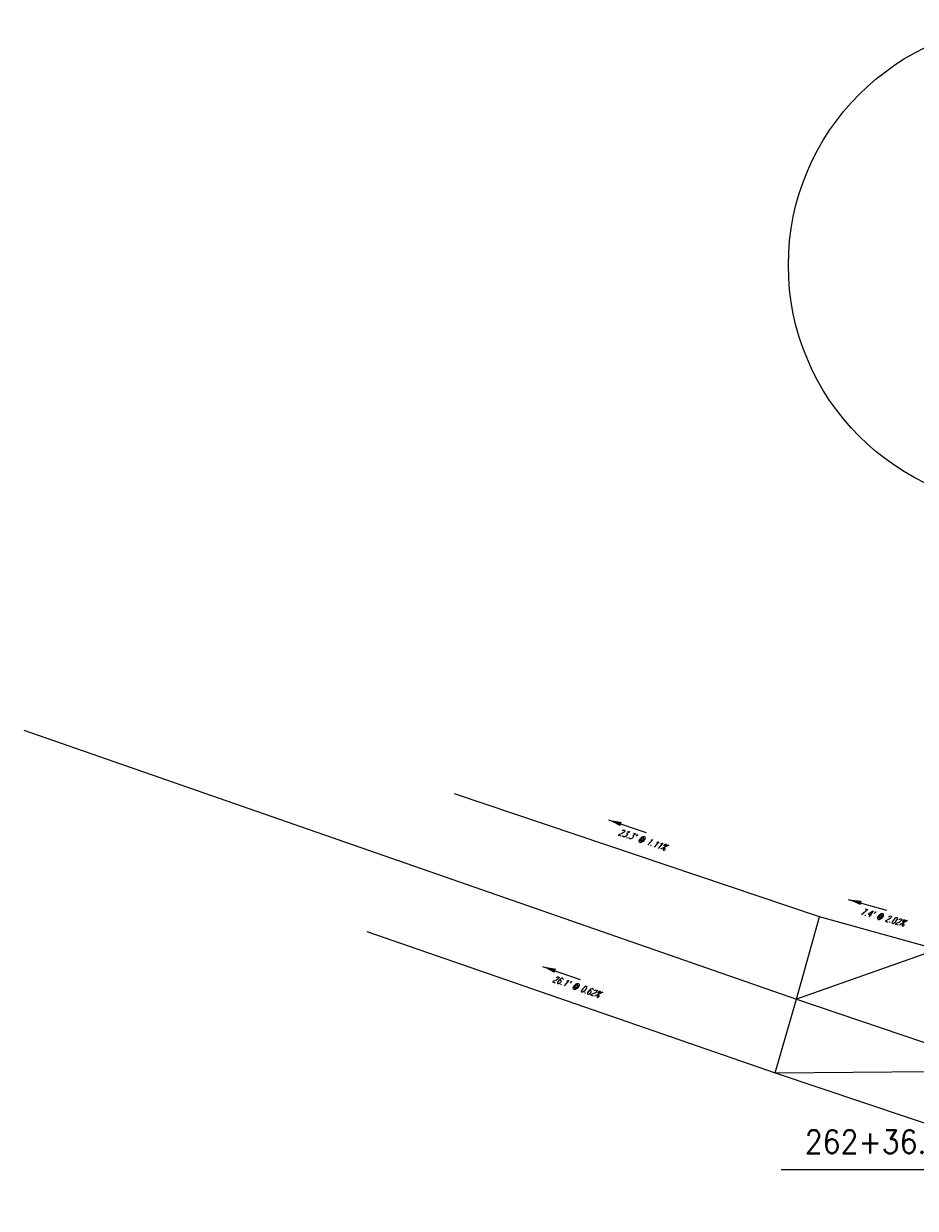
# Model space of a CAD drawing. Extents: x 167754 to 212748, y 396132 to 454338.
# Tile 68 of 147: x 199704 to 199757, y 401871 to 401943. Entities that reach past the tile are written whole.
import ezdxf
from ezdxf.enums import TextEntityAlignment as Align

# ---------------------------------------------------------------- set-up
doc = ezdxf.new("R2010")
doc.units = 0
doc.header["$MEASUREMENT"] = 0
doc.layers.add('0_EX. 3DP', color=31, linetype='CONTINUOUS', plot=False)
doc.layers.add('SC_SCRATCH-1', color=7, linetype='CONTINUOUS', plot=False)
doc.layers.add('SC_SCRATCH-6', color=6, linetype='CONTINUOUS')
doc.styles.add('romans', font='romans.shx', dxfattribs={"width": 0.75, "oblique": 22.5})
doc.styles.get("Standard").update_dxf_attribs({"font": 'romans.shx', "width": 0.9})
doc.dimstyles.new('4P', dxfattribs={"dimscale": 4, "dimtxt": 0.14, "dimasz": 0.14, "dimexe": 0.05, "dimexo": 0.05, "dimgap": 0.05, "dimtad": 1, "dimzin": 0, "dimdsep": 46, "dimtxsty": 'romans', "dimcen": 0, "dimdle": 0.1, "dimclrd": 1, "dimclre": 1, "dimclrt": 7, "dimaunit": 1, "dimadec": 4, "dimazin": 0, "dimtfac": 1, "dimtmove": 0, "dimatfit": 2, "dimfxl": 1, "dimtvp": 1, "dimtolj": 1, "dimtzin": 0, "dimarcsym": 0})

msp = doc.modelspace()

# ---------------------------------------------------------------- linework, layer by layer
at = {"layer": '0_EX. 3DP'}
msp.add_lwpolyline([(199751.571, 401888.863), (199729.532, 401896.287)], dxfattribs=at)
for points in [[(199703.53, 401900.127, 1100.875), (199750.188, 401883.9, 1101.245), (199762.951, 401879.575, 1101.461), (199776.579, 401877.053, 1101.57), (199786.171, 401876.218, 1101.67)], [(199775.347, 401890.32, 1101.254), (199764.823, 401887.25, 1101.335), (199758.663, 401886.889, 1101.285), (199751.571, 401888.863, 1101.136), (199729.532, 401896.287, 1100.878)], [(199748.89, 401879.438, 1101.288), (199750.188, 401883.9, 1101.245), (199751.571, 401888.863, 1101.136)], [(199724.237, 401887.982, 1101.126), (199748.89, 401879.438, 1101.288), (199773.231, 401871.268, 1101.614)], [(199748.89, 401879.438, 1101.288), (199762.951, 401879.575, 1101.461), (199758.663, 401886.889, 1101.285), (199750.188, 401883.9, 1101.245)]]:
    msp.add_polyline3d(points, dxfattribs=at)
at = {"layer": 'SC_SCRATCH-1'}
msp.add_circle((199764.272, 401928.19), 14.582, dxfattribs=at)

# ---------------------------------------------------------------- texts
at = {"layer": '0_EX. 3DP', "style": 'romans', "oblique": 22.5, "width": 0.75}
for s, rotation, p in [("23.3' @ 1.11%", 341.38352, (199740.807, 401893.333)), ("7.4' @ 2.02%", 344.44589, (199755.332, 401888.647)), ("26.1' @ 0.62%", 340.8852, (199736.825, 401884.466))]:
    msp.add_text(s, height=0.4, rotation=rotation, dxfattribs=at).set_placement(p, align=Align.CENTER)
at = {"layer": 'SC_SCRATCH-6', "width": 0.9}
msp.add_text('262+36.04 L4.61', height=1.4, dxfattribs=at).set_placement((199765.748, 401875.284), align=Align.MIDDLE_RIGHT)

# ---------------------------------------------------------------- leaders
at = {"layer": '0_EX. 3DP'}
for points in [[(199738.827, 401894.714), (199741.101, 401893.948)], [(199753.308, 401889.912), (199755.62, 401889.268)], [(199734.857, 401885.864), (199737.125, 401885.078)]]:
    msp.add_leader(points, dimstyle='4P', override={"dimscale": 20, "dimtxt": 0.12, "dimasz": 0.04, "dimdec": 2}, dxfattribs=at)
at = {"layer": 'SC_SCRATCH-6', "has_arrowhead": 0}
msp.add_leader([(199766.317, 401873.588), (199766.308, 401873.584), (199749.248, 401873.584)], dimstyle='4P', override={"dimscale": 20, "dimasz": 0.1}, dxfattribs=at)

doc.saveas('drawing.dxf')
